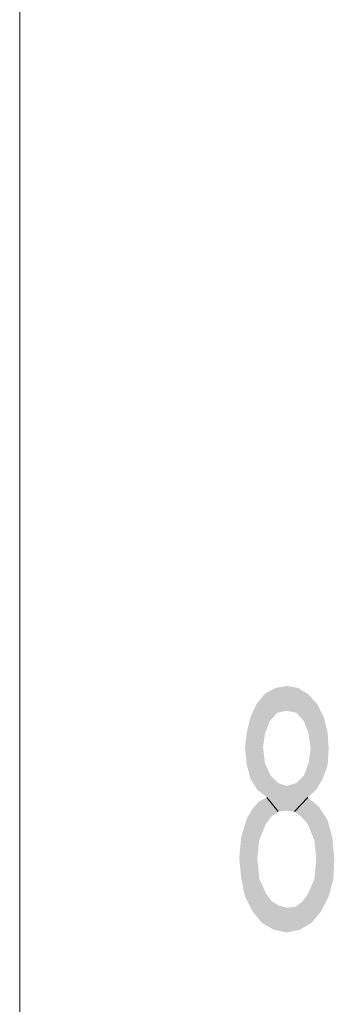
# Model space of a CAD drawing. Header units: millimetres. Extents: x -2626 to 2068, y -6169 to 7214.
# Tile 93 of 144: x -958 to -931, y -4659 to -4576. Entities that reach past the tile are written whole.
import ezdxf

# ---------------------------------------------------------------- set-up
doc = ezdxf.new("R2010")
doc.units = ezdxf.units.MM
doc.layers.get('0').update_dxf_attribs({"color": 252})

msp = doc.modelspace()

# ---------------------------------------------------------------- hatches: boundary and pattern name
h = msp.add_hatch(color=7)
h.dxf.hatch_style = 2
h.paths.add_polyline_path([(-937.6, -4633.959), (-936.877, -4633.075), (-935.832, -4634.682)])
h = msp.add_hatch(color=7)
h.dxf.hatch_style = 2
h.paths.add_polyline_path([(-936.877, -4633.075), (-935.993, -4632.593), (-935.029, -4632.432)])
h = msp.add_hatch(color=7)
h.dxf.hatch_style = 2
h.paths.add_polyline_path([(-936.877, -4633.075), (-935.029, -4632.432), (-935.029, -4634.521)])
h = msp.add_hatch(color=7)
h.dxf.hatch_style = 2
h.paths.add_polyline_path([(-936.877, -4633.075), (-935.029, -4634.521), (-935.832, -4634.682)])
h = msp.add_hatch(color=7)
h.dxf.hatch_style = 2
h.paths.add_polyline_path([(-935.029, -4632.432), (-934.065, -4632.593), (-933.181, -4633.155)])
h = msp.add_hatch(color=7)
h.dxf.hatch_style = 2
h.paths.add_polyline_path([(-935.029, -4632.432), (-933.181, -4633.155), (-934.225, -4634.682)])
h = msp.add_hatch(color=7)
h.dxf.hatch_style = 2
h.paths.add_polyline_path([(-935.029, -4632.432), (-934.225, -4634.682), (-935.029, -4634.521)])
h = msp.add_hatch(color=7)
h.dxf.hatch_style = 2
h.paths.add_polyline_path([(-933.181, -4633.155), (-933.582, -4635.405), (-934.225, -4634.682)])
h = msp.add_hatch(color=7)
h.dxf.hatch_style = 2
h.paths.add_polyline_path([(-933.181, -4633.155), (-932.458, -4633.959), (-933.582, -4635.405)])
h = msp.add_hatch(color=7)
h.dxf.hatch_style = 2
h.paths.add_polyline_path([(-938.404, -4636.289), (-938.082, -4635.003), (-937.6, -4633.959)])
h = msp.add_hatch(color=7)
h.dxf.hatch_style = 2
h.paths.add_polyline_path([(-938.404, -4636.289), (-937.6, -4633.959), (-936.475, -4635.405)])
h = msp.add_hatch(color=7)
h.dxf.hatch_style = 2
h.paths.add_polyline_path([(-937.6, -4633.959), (-935.832, -4634.682), (-936.475, -4635.405)])
h = msp.add_hatch(color=7)
h.dxf.hatch_style = 2
h.paths.add_polyline_path([(-932.458, -4633.959), (-933.181, -4636.449), (-933.582, -4635.405)])
h = msp.add_hatch(color=7)
h.dxf.hatch_style = 2
h.paths.add_polyline_path([(-932.458, -4633.959), (-931.574, -4636.369), (-933.181, -4636.449)])
h = msp.add_hatch(color=7)
h.dxf.hatch_style = 2
h.paths.add_polyline_path([(-932.458, -4633.959), (-931.895, -4635.083), (-931.574, -4636.369)])
h = msp.add_hatch(color=7)
h.dxf.hatch_style = 2
h.paths.add_polyline_path([(-938.404, -4636.289), (-936.475, -4635.405), (-936.877, -4636.449)])
h = msp.add_hatch(color=7)
h.dxf.hatch_style = 2
h.paths.add_polyline_path([(-936.716, -4641.833), (-938.564, -4637.655), (-938.404, -4636.289)])
h = msp.add_hatch(color=7)
h.dxf.hatch_style = 2
h.paths.add_polyline_path([(-938.404, -4636.289), (-935.752, -4643.038), (-936.716, -4641.833)])
h = msp.add_hatch(color=7)
h.dxf.hatch_style = 2
h.paths.add_polyline_path([(-935.752, -4643.038), (-938.404, -4636.289), (-936.877, -4638.94)])
h = msp.add_hatch(color=7)
h.dxf.hatch_style = 2
h.paths.add_polyline_path([(-938.404, -4636.289), (-937.038, -4637.574), (-936.877, -4638.94)])
h = msp.add_hatch(color=7)
h.dxf.hatch_style = 2
h.paths.add_polyline_path([(-938.404, -4636.289), (-936.877, -4636.449), (-937.038, -4637.574)])
h = msp.add_hatch(color=7)
h.dxf.hatch_style = 2
h.paths.add_polyline_path([(-931.574, -4636.369), (-933.02, -4637.735), (-933.181, -4636.449)])
h = msp.add_hatch(color=7)
h.dxf.hatch_style = 2
h.paths.add_polyline_path([(-931.574, -4636.369), (-931.493, -4637.735), (-933.02, -4637.735)])
h = msp.add_hatch(color=7)
h.dxf.hatch_style = 2
h.paths.add_polyline_path([(-936.716, -4641.833), (-938.404, -4639.101), (-938.564, -4637.655)])
h = msp.add_hatch(color=7)
h.dxf.hatch_style = 2
h.paths.add_polyline_path([(-931.493, -4637.735), (-931.574, -4639.101), (-933.181, -4638.94)])
h = msp.add_hatch(color=7)
h.dxf.hatch_style = 2
h.paths.add_polyline_path([(-931.493, -4637.735), (-933.181, -4638.94), (-933.02, -4637.735)])
h = msp.add_hatch(color=7)
h.dxf.hatch_style = 2
h.paths.add_polyline_path([(-935.752, -4643.038), (-936.877, -4638.94), (-936.395, -4639.985)])
h = msp.add_hatch(color=7)
h.dxf.hatch_style = 2
h.paths.add_polyline_path([(-931.574, -4639.101), (-933.582, -4639.985), (-933.181, -4638.94)])
h = msp.add_hatch(color=7)
h.dxf.hatch_style = 2
h.paths.add_polyline_path([(-936.716, -4641.833), (-938.082, -4640.306), (-938.404, -4639.101)])
h = msp.add_hatch(color=7)
h.dxf.hatch_style = 2
h.paths.add_polyline_path([(-931.574, -4639.101), (-932.538, -4641.19), (-933.582, -4639.985)])
h = msp.add_hatch(color=7)
h.dxf.hatch_style = 2
h.paths.add_polyline_path([(-931.574, -4639.101), (-931.975, -4640.226), (-932.538, -4641.19)])
h = msp.add_hatch(color=7)
h.dxf.hatch_style = 2
h.paths.add_polyline_path([(-936.716, -4641.833), (-937.52, -4641.19), (-938.082, -4640.306)])
h = msp.add_hatch(color=7)
h.dxf.hatch_style = 2
h.paths.add_polyline_path([(-935.752, -4643.038), (-936.395, -4639.985), (-935.752, -4640.628)])
h = msp.add_hatch(color=7)
h.dxf.hatch_style = 2
h.paths.add_polyline_path([(-935.752, -4640.628), (-935.029, -4640.869), (-935.029, -4642.958)])
h = msp.add_hatch(color=7)
h.dxf.hatch_style = 2
h.paths.add_polyline_path([(-935.752, -4640.628), (-935.029, -4642.958), (-935.752, -4643.038)])
h = msp.add_hatch(color=7)
h.dxf.hatch_style = 2
h.paths.add_polyline_path([(-933.261, -4641.833), (-935.029, -4640.869), (-934.225, -4640.628)])
h = msp.add_hatch(color=7)
h.dxf.hatch_style = 2
h.paths.add_polyline_path([(-932.538, -4641.19), (-934.225, -4640.628), (-933.582, -4639.985)])
h = msp.add_hatch(color=7)
h.dxf.hatch_style = 2
h.paths.add_polyline_path([(-932.538, -4641.19), (-933.261, -4641.833), (-934.225, -4640.628)])
h = msp.add_hatch(color=7)
h.dxf.hatch_style = 2
h.paths.add_polyline_path([(-933.261, -4641.833), (-935.029, -4642.958), (-935.029, -4640.869)])
h = msp.add_hatch(color=7)
h.dxf.hatch_style = 2
h.paths.add_polyline_path([(-938.886, -4645.208), (-937.922, -4642.797), (-937.359, -4642.155)])
h = msp.add_hatch(color=7)
h.dxf.hatch_style = 2
h.paths.add_polyline_path([(-938.886, -4645.208), (-937.359, -4642.155), (-936.797, -4644.083)])
h = msp.add_hatch(color=7)
h.dxf.hatch_style = 2
h.paths.add_polyline_path([(-937.359, -4642.155), (-936.716, -4641.833), (-936.314, -4643.44)])
h = msp.add_hatch(color=7)
h.dxf.hatch_style = 2
h.paths.add_polyline_path([(-937.359, -4642.155), (-936.314, -4643.44), (-936.797, -4644.083)])
h = msp.add_hatch(color=7)
h.dxf.hatch_style = 2
h.paths.add_polyline_path([(-935.752, -4643.038), (-936.314, -4643.44), (-936.716, -4641.833)])
h = msp.add_hatch(color=7)
h.dxf.hatch_style = 2
h.paths.add_polyline_path([(-933.261, -4641.833), (-934.386, -4643.038), (-935.029, -4642.958)])
h = msp.add_hatch(color=7)
h.dxf.hatch_style = 2
h.paths.add_polyline_path([(-933.824, -4643.44), (-934.386, -4643.038), (-933.261, -4641.833)])
h = msp.add_hatch(color=7)
h.dxf.hatch_style = 2
h.paths.add_polyline_path([(-933.261, -4641.833), (-933.261, -4644.083), (-933.824, -4643.44)])
h = msp.add_hatch(color=7)
h.dxf.hatch_style = 2
h.paths.add_polyline_path([(-933.261, -4641.833), (-932.297, -4642.637), (-931.574, -4643.762)])
h = msp.add_hatch(color=7)
h.dxf.hatch_style = 2
h.paths.add_polyline_path([(-933.261, -4641.833), (-931.574, -4643.762), (-931.172, -4645.288)])
h = msp.add_hatch(color=7)
h.dxf.hatch_style = 2
h.paths.add_polyline_path([(-933.261, -4641.833), (-931.172, -4645.288), (-932.699, -4645.449)])
h = msp.add_hatch(color=7)
h.dxf.hatch_style = 2
h.paths.add_polyline_path([(-933.261, -4641.833), (-932.699, -4645.449), (-933.261, -4644.083)])
h = msp.add_hatch(color=7)
h.dxf.hatch_style = 2
h.paths.add_polyline_path([(-938.886, -4645.208), (-938.404, -4643.601), (-937.922, -4642.797)])
h = msp.add_hatch(color=7)
h.dxf.hatch_style = 2
h.paths.add_polyline_path([(-938.886, -4645.208), (-936.797, -4644.083), (-937.359, -4645.449)])
h = msp.add_hatch(color=7)
h.dxf.hatch_style = 2
h.paths.add_polyline_path([(-939.046, -4646.976), (-938.886, -4645.208), (-937.359, -4645.449)])
h = msp.add_hatch(color=7)
h.dxf.hatch_style = 2
h.paths.add_polyline_path([(-939.046, -4646.976), (-937.359, -4645.449), (-937.52, -4646.976)])
h = msp.add_hatch(color=7)
h.dxf.hatch_style = 2
h.paths.add_polyline_path([(-931.172, -4645.288), (-932.538, -4647.056), (-932.699, -4645.449)])
h = msp.add_hatch(color=7)
h.dxf.hatch_style = 2
h.paths.add_polyline_path([(-931.172, -4645.288), (-931.011, -4647.056), (-932.538, -4647.056)])
h = msp.add_hatch(color=7)
h.dxf.hatch_style = 2
h.paths.add_polyline_path([(-938.886, -4648.663), (-939.046, -4646.976), (-937.52, -4646.976)])
h = msp.add_hatch(color=7)
h.dxf.hatch_style = 2
h.paths.add_polyline_path([(-938.886, -4648.663), (-937.52, -4646.976), (-937.359, -4648.663)])
h = msp.add_hatch(color=7)
h.dxf.hatch_style = 2
h.paths.add_polyline_path([(-931.011, -4647.056), (-931.092, -4648.743), (-932.699, -4648.743)])
h = msp.add_hatch(color=7)
h.dxf.hatch_style = 2
h.paths.add_polyline_path([(-931.011, -4647.056), (-932.699, -4648.743), (-932.538, -4647.056)])
h = msp.add_hatch(color=7)
h.dxf.hatch_style = 2
h.paths.add_polyline_path([(-937.118, -4652.44), (-938.564, -4650.19), (-938.886, -4648.663)])
h = msp.add_hatch(color=7)
h.dxf.hatch_style = 2
h.paths.add_polyline_path([(-937.118, -4652.44), (-938.886, -4648.663), (-937.359, -4648.663)])
h = msp.add_hatch(color=7)
h.dxf.hatch_style = 2
h.paths.add_polyline_path([(-937.118, -4652.44), (-937.359, -4648.663), (-936.797, -4649.949)])
h = msp.add_hatch(color=7)
h.dxf.hatch_style = 2
h.paths.add_polyline_path([(-931.092, -4648.743), (-932.94, -4652.44), (-933.261, -4650.029)])
h = msp.add_hatch(color=7)
h.dxf.hatch_style = 2
h.paths.add_polyline_path([(-931.092, -4648.743), (-933.261, -4650.029), (-932.699, -4648.743)])
h = msp.add_hatch(color=7)
h.dxf.hatch_style = 2
h.paths.add_polyline_path([(-931.092, -4648.743), (-932.136, -4651.475), (-932.94, -4652.44)])
h = msp.add_hatch(color=7)
h.dxf.hatch_style = 2
h.paths.add_polyline_path([(-931.092, -4648.743), (-931.493, -4650.19), (-932.136, -4651.475)])
h = msp.add_hatch(color=7)
h.dxf.hatch_style = 2
h.paths.add_polyline_path([(-937.118, -4652.44), (-937.922, -4651.475), (-938.564, -4650.19)])
h = msp.add_hatch(color=7)
h.dxf.hatch_style = 2
h.paths.add_polyline_path([(-937.118, -4652.44), (-936.797, -4649.949), (-936.314, -4650.592)])
h = msp.add_hatch(color=7)
h.dxf.hatch_style = 2
h.paths.add_polyline_path([(-937.118, -4652.44), (-936.314, -4650.592), (-935.672, -4650.993)])
h = msp.add_hatch(color=7)
h.dxf.hatch_style = 2
h.paths.add_polyline_path([(-932.94, -4652.44), (-934.306, -4651.074), (-933.743, -4650.672)])
h = msp.add_hatch(color=7)
h.dxf.hatch_style = 2
h.paths.add_polyline_path([(-932.94, -4652.44), (-933.743, -4650.672), (-933.261, -4650.029)])
h = msp.add_hatch(color=7)
h.dxf.hatch_style = 2
h.paths.add_polyline_path([(-935.672, -4650.993), (-936.154, -4653.002), (-937.118, -4652.44)])
h = msp.add_hatch(color=7)
h.dxf.hatch_style = 2
h.paths.add_polyline_path([(-935.672, -4650.993), (-935.029, -4653.243), (-936.154, -4653.002)])
h = msp.add_hatch(color=7)
h.dxf.hatch_style = 2
h.paths.add_polyline_path([(-935.672, -4650.993), (-935.029, -4651.154), (-935.029, -4653.243)])
h = msp.add_hatch(color=7)
h.dxf.hatch_style = 2
h.paths.add_polyline_path([(-932.94, -4652.44), (-935.029, -4651.154), (-934.306, -4651.074)])
h = msp.add_hatch(color=7)
h.dxf.hatch_style = 2
h.paths.add_polyline_path([(-932.94, -4652.44), (-935.029, -4653.243), (-935.029, -4651.154)])
h = msp.add_hatch(color=7)
h.dxf.hatch_style = 2
h.paths.add_polyline_path([(-932.94, -4652.44), (-933.904, -4653.002), (-935.029, -4653.243)])

# ---------------------------------------------------------------- linework, layer by layer
at = {"color": 5, "lineweight": 0, "true_color": 0x0000ff}
msp.add_lwpolyline([(-957.608, -4836.93), (-957.608, -4529.982)], dxfattribs=at)
at = {"color": 7, "lineweight": 0}
for points in [[(-935.752, -4643.038), (-936.716, -4641.833)], [(-934.386, -4643.038), (-933.261, -4641.833)]]:
    msp.add_lwpolyline(points, close=True, dxfattribs=at)

doc.saveas('drawing.dxf')
